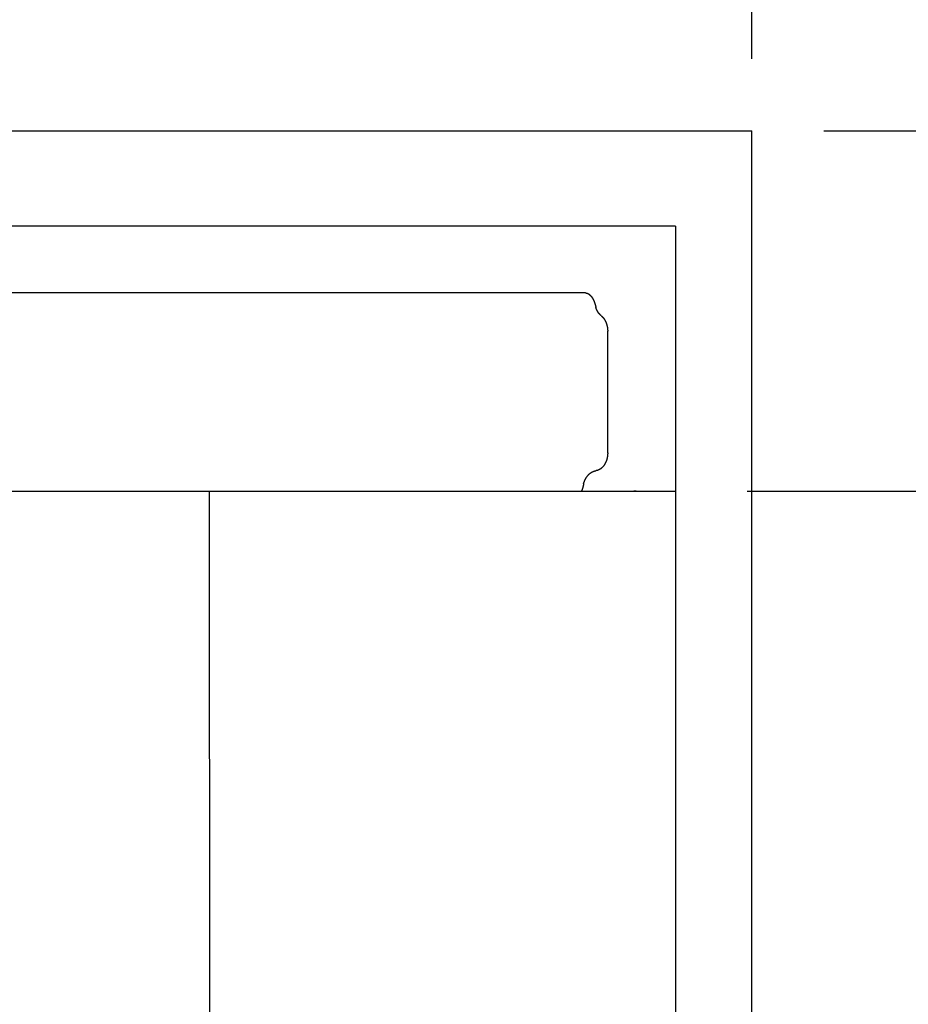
# Model space of a CAD drawing. Extents: x 715 to 7297, y 267 to 3409.
# Tile 68 of 70: x 6069 to 6316, y 2595 to 2868. Entities that reach past the tile are written whole.
import ezdxf

# ---------------------------------------------------------------- set-up
doc = ezdxf.new("R2010")
doc.units = 0
doc.layers.get('0').update_dxf_attribs({"linetype": 'CONTINUOUS'})
doc.layers.get('DEFPOINTS').update_dxf_attribs({"linetype": 'CONTINUOUS'})
doc.layers.add('4', color=3, linetype='CONTINUOUS')
doc.layers.add('5', color=3, linetype='CONTINUOUS')
doc.styles.get("Standard").update_dxf_attribs({"font": 'ISOCP.SHX'})
doc.dimstyles.get("Standard").update_dxf_attribs({"dimtxt": 2.5, "dimasz": 2.5, "dimexe": 1.25, "dimexo": 0.625, "dimtad": 1, "dimcen": 2.5, "dimazin": 3, "dimtfac": 1, "dimtmove": 0, "dimatfit": 3})

# ---------------------------------------------------------------- blocks, each defined once
blk = doc.blocks.new('*U14')
at = {"layer": '5', "color": 2}
blk.add_text('520', height=70, dxfattribs=at).set_placement((3599.25, 3337.67))
blk = doc.blocks.new('PUNKT')
at = {"layer": '4', "color": 0, "linetype": 'BYBLOCK'}
blk.add_line((-0.5, 0), (-1, 0), dxfattribs=at)
at = {"layer": '4', "color": 0, "linetype": 'BYBLOCK', "const_width": 0.5}
blk.add_lwpolyline([(-0.25, 0, 1), (0.25, 0, 1)], format="xyb", close=True, dxfattribs=at)
blk = doc.blocks.new('*D5')
at = {"layer": '5'}
for p, q in [((1072.73, 2857.27), (1072.73, 3347.3)), ((6272.78, 2857.27), (6272.78, 3347.3)), ((1112.73, 3307.3), (6232.78, 3307.3))]:
    blk.add_line(p, q, dxfattribs=at)
at = {"layer": 'DEFPOINTS', "color": 0}
for p in [(6272.78, 3307.3), (1072.73, 2837.27), (6272.78, 2837.27)]:
    blk.add_point(p, dxfattribs=at)
blk.add_blockref('*U14', (0, 0))
at = {"layer": '5', "xscale": 40, "yscale": 40, "zscale": 40, "rotation": 180}
blk.add_blockref('PUNKT', (1072.73, 3307.3), dxfattribs=at)
at = {"layer": '5', "xscale": 40, "yscale": 40, "zscale": 40}
blk.add_blockref('PUNKT', (6272.78, 3307.3), dxfattribs=at)
blk = doc.blocks.new('*U37')
at = {"layer": '5', "color": 2}
blk.add_text('150', height=70, dxfattribs=at).set_placement((5506.22, 3133.56))
blk = doc.blocks.new('*D7')
at = {"layer": '5'}
for p, q in [((4772.73, 2907.27), (4772.73, 3138.39)), ((6272.78, 2857.27), (6272.78, 3138.39)), ((4812.73, 3098.39), (6232.78, 3098.39))]:
    blk.add_line(p, q, dxfattribs=at)
at = {"layer": 'DEFPOINTS', "color": 0}
for p in [(6272.78, 3098.39), (4772.73, 2887.27), (6272.78, 2837.27)]:
    blk.add_point(p, dxfattribs=at)
blk.add_blockref('*U37', (0, 0))
at = {"layer": '5', "xscale": 40, "yscale": 40, "zscale": 40, "rotation": 180}
blk.add_blockref('PUNKT', (4772.73, 3098.39), dxfattribs=at)
at = {"layer": '5', "xscale": 40, "yscale": 40, "zscale": 40}
blk.add_blockref('PUNKT', (6272.78, 3098.39), dxfattribs=at)
blk = doc.blocks.new('*U18')
at = {"layer": '5', "color": 2}
blk.add_text('230', height=70, rotation=90, dxfattribs=at).set_placement((6502.54, 1514.63))
blk = doc.blocks.new('*D8')
at = {"layer": '5'}
for p, q in [((6271.5, 2737.27), (6572.55, 2737.27)), ((6532.55, 2697.27), (6532.55, 477.27)), ((6271.55, 437.27), (6572.55, 437.27))]:
    blk.add_line(p, q, dxfattribs=at)
at = {"layer": 'DEFPOINTS', "color": 0}
for p in [(6251.5, 2737.27), (6251.55, 437.27), (6532.55, 437.27)]:
    blk.add_point(p, dxfattribs=at)
blk.add_blockref('*U18', (0, 0))
at = {"layer": '5', "xscale": 40, "yscale": 40, "zscale": 40}
for p, rotation in [((6532.55, 2737.27), 90), ((6532.55, 437.27), 270)]:
    blk.add_blockref('PUNKT', p, dxfattribs=dict(at, rotation=rotation))
blk = doc.blocks.new('*U17')
at = {"layer": '5', "color": 2}
blk.add_text('250', height=70, rotation=90, dxfattribs=at).set_placement((6739.98, 1514.63))
blk = doc.blocks.new('*D9')
at = {"layer": '5'}
for p, q in [((6292.78, 2837.27), (6809.99, 2837.27)), ((6769.99, 377.27), (6769.99, 2797.27)), ((6292.78, 337.27), (6809.99, 337.27))]:
    blk.add_line(p, q, dxfattribs=at)
at = {"layer": 'DEFPOINTS', "color": 0}
for p in [(6272.78, 2837.27), (6769.99, 2837.27), (6272.78, 337.27)]:
    blk.add_point(p, dxfattribs=at)
blk.add_blockref('*U17', (0, 0))
at = {"layer": '5', "xscale": 40, "yscale": 40, "zscale": 40}
for p, rotation in [((6769.99, 2837.27), 90), ((6769.99, 337.27), 270)]:
    blk.add_blockref('PUNKT', p, dxfattribs=dict(at, rotation=rotation))

msp = doc.modelspace()

# ---------------------------------------------------------------- linework, layer by layer
for p, q in [((4772.73, 2837.271), (6272.775, 2837.271)), ((6272.775, 337.271), (6272.775, 2837.271)), ((6251.55, 2810.771), (4717.73, 2810.771)), ((6251.55, 2810.771), (6251.55, 363.771)), ((6226.567, 2792.271), (6017.518, 2792.271)), ((6232.722, 2747.881), (6232.722, 2781.611)), ((1171.672, 2737.271), (6251.505, 2737.271)), ((6123.183, 437.271), (6122.088, 2737.271)), ((6239.962, 2737.271), (6240.857, 2737.271)), ((6240.648, 2737.271), (6239.988, 2737.271))]:
    msp.add_line(p, q)
for points in [[(6226.57, 2792.27, 0), (6226.57, 2792.27, 0), (6226.57, 2792.27, 0), (6226.58, 2792.27, 0), (6226.58, 2792.27, 0), (6226.59, 2792.27, 0), (6226.59, 2792.27, 0), (6226.59, 2792.27, 0), (6226.6, 2792.27, 0), (6226.6, 2792.27, 0), (6226.6, 2792.27, 0), (6226.61, 2792.27, 0), (6226.61, 2792.27, 0), (6226.62, 2792.27, 0), (6226.62, 2792.27, 0), (6226.62, 2792.27, 0), (6226.63, 2792.27, 0), (6226.63, 2792.27, 0), (6226.63, 2792.27, 0), (6226.64, 2792.27, 0), (6226.64, 2792.27, 0), (6226.65, 2792.27, 0), (6226.65, 2792.27, 0), (6226.65, 2792.27, 0), (6226.66, 2792.27, 0), (6226.66, 2792.27, 0), (6226.66, 2792.27, 0), (6226.67, 2792.27, 0), (6226.67, 2792.27, 0), (6226.67, 2792.27, 0), (6226.68, 2792.27, 0), (6226.68, 2792.27, 0), (6226.69, 2792.27, 0), (6226.69, 2792.27, 0), (6226.69, 2792.27, 0), (6226.7, 2792.27, 0), (6226.7, 2792.27, 0), (6226.7, 2792.27, 0), (6226.71, 2792.27, 0), (6226.71, 2792.26, 0), (6226.71, 2792.26, 0), (6226.72, 2792.26, 0), (6226.72, 2792.26, 0), (6226.73, 2792.26, 0), (6226.73, 2792.26, 0), (6226.73, 2792.26, 0), (6226.74, 2792.26, 0), (6226.74, 2792.26, 0), (6226.74, 2792.26, 0), (6226.75, 2792.26, 0), (6226.75, 2792.26, 0), (6226.75, 2792.26, 0), (6226.76, 2792.26, 0), (6226.76, 2792.26, 0), (6226.77, 2792.26, 0), (6226.77, 2792.26, 0), (6226.77, 2792.26, 0), (6226.78, 2792.26, 0), (6226.78, 2792.26, 0), (6226.78, 2792.26, 0), (6226.79, 2792.26, 0), (6226.79, 2792.26, 0), (6226.79, 2792.25, 0), (6226.8, 2792.25, 0), (6226.8, 2792.25, 0), (6226.81, 2792.25, 0), (6226.81, 2792.25, 0), (6226.81, 2792.25, 0), (6226.82, 2792.25, 0), (6226.82, 2792.25, 0), (6226.82, 2792.25, 0), (6226.83, 2792.25, 0), (6226.83, 2792.25, 0), (6226.83, 2792.25, 0), (6226.84, 2792.25, 0), (6226.84, 2792.25, 0), (6226.84, 2792.25, 0), (6226.85, 2792.25, 0), (6226.85, 2792.25, 0), (6226.85, 2792.24, 0), (6226.86, 2792.24, 0), (6226.86, 2792.24, 0), (6226.87, 2792.24, 0), (6226.87, 2792.24, 0), (6226.87, 2792.24, 0), (6226.88, 2792.24, 0), (6226.88, 2792.24, 0), (6226.88, 2792.24, 0), (6226.89, 2792.24, 0), (6226.89, 2792.24, 0), (6226.89, 2792.24, 0), (6226.9, 2792.24, 0), (6226.9, 2792.24, 0), (6226.9, 2792.23, 0), (6226.91, 2792.23, 0), (6226.91, 2792.23, 0), (6226.91, 2792.23, 0), (6226.92, 2792.23, 0), (6226.92, 2792.23, 0), (6226.92, 2792.23, 0), (6226.93, 2792.23, 0), (6226.93, 2792.23, 0), (6226.94, 2792.23, 0), (6226.94, 2792.23, 0), (6226.94, 2792.23, 0), (6226.95, 2792.22, 0), (6226.95, 2792.22, 0), (6226.95, 2792.22, 0), (6226.96, 2792.22, 0), (6226.96, 2792.22, 0), (6226.96, 2792.22, 0), (6226.97, 2792.22, 0), (6226.97, 2792.22, 0), (6226.97, 2792.22, 0), (6226.98, 2792.22, 0), (6226.98, 2792.22, 0), (6226.98, 2792.21, 0), (6226.99, 2792.21, 0), (6226.99, 2792.21, 0), (6226.99, 2792.21, 0), (6227, 2792.21, 0), (6227, 2792.21, 0), (6227, 2792.21, 0), (6227.01, 2792.21, 0), (6227.01, 2792.21, 0), (6227.01, 2792.21, 0), (6227.02, 2792.2, 0), (6227.02, 2792.2, 0), (6227.02, 2792.2, 0), (6227.03, 2792.2, 0), (6227.03, 2792.2, 0), (6227.03, 2792.2, 0), (6227.04, 2792.2, 0), (6227.04, 2792.2, 0), (6227.04, 2792.2, 0), (6227.05, 2792.19, 0), (6227.05, 2792.19, 0), (6227.05, 2792.19, 0), (6227.06, 2792.19, 0), (6227.06, 2792.19, 0), (6227.06, 2792.19, 0), (6227.07, 2792.19, 0), (6227.07, 2792.19, 0), (6227.07, 2792.19, 0), (6227.08, 2792.18, 0), (6227.08, 2792.18, 0), (6227.08, 2792.18, 0), (6227.09, 2792.18, 0), (6227.09, 2792.18, 0), (6227.09, 2792.18, 0), (6227.1, 2792.18, 0), (6227.1, 2792.18, 0), (6227.1, 2792.17, 0), (6227.11, 2792.17, 0), (6227.11, 2792.17, 0), (6227.11, 2792.17, 0), (6227.12, 2792.17, 0), (6227.12, 2792.17, 0), (6227.12, 2792.17, 0), (6227.13, 2792.17, 0), (6227.13, 2792.16, 0), (6227.13, 2792.16, 0), (6227.14, 2792.16, 0), (6227.14, 2792.16, 0), (6227.14, 2792.16, 0), (6227.15, 2792.16, 0), (6227.15, 2792.16, 0), (6227.15, 2792.15, 0), (6227.16, 2792.15, 0), (6227.16, 2792.15, 0), (6227.16, 2792.15, 0), (6227.17, 2792.15, 0), (6227.17, 2792.15, 0), (6227.17, 2792.15, 0), (6227.18, 2792.14, 0), (6227.18, 2792.14, 0), (6227.18, 2792.14, 0), (6227.19, 2792.14, 0), (6227.19, 2792.14, 0), (6227.19, 2792.14, 0), (6227.19, 2792.14, 0), (6227.2, 2792.13, 0), (6227.2, 2792.13, 0), (6227.2, 2792.13, 0), (6227.21, 2792.13, 0), (6227.21, 2792.13, 0), (6227.21, 2792.13, 0), (6227.22, 2792.12, 0), (6227.22, 2792.12, 0), (6227.22, 2792.12, 0), (6227.23, 2792.12, 0), (6227.23, 2792.12, 0)], [(6227.23, 2792.12, 0), (6227.24, 2792.11, 0), (6227.24, 2792.11, 0), (6227.25, 2792.11, 0), (6227.26, 2792.1, 0), (6227.27, 2792.1, 0), (6227.27, 2792.1, 0), (6227.28, 2792.09, 0), (6227.29, 2792.09, 0), (6227.3, 2792.08, 0), (6227.3, 2792.08, 0), (6227.31, 2792.08, 0), (6227.32, 2792.07, 0), (6227.33, 2792.07, 0), (6227.33, 2792.06, 0), (6227.34, 2792.06, 0), (6227.35, 2792.05, 0), (6227.36, 2792.05, 0), (6227.36, 2792.04, 0), (6227.37, 2792.04, 0), (6227.38, 2792.04, 0), (6227.39, 2792.03, 0), (6227.39, 2792.03, 0), (6227.4, 2792.02, 0), (6227.41, 2792.02, 0), (6227.41, 2792.01, 0), (6227.42, 2792.01, 0), (6227.43, 2792, 0), (6227.44, 2792, 0), (6227.44, 2791.99, 0), (6227.45, 2791.99, 0), (6227.46, 2791.98, 0), (6227.47, 2791.98, 0), (6227.47, 2791.97, 0), (6227.48, 2791.97, 0), (6227.49, 2791.96, 0), (6227.5, 2791.96, 0), (6227.5, 2791.95, 0), (6227.51, 2791.95, 0), (6227.52, 2791.94, 0), (6227.53, 2791.94, 0), (6227.53, 2791.93, 0), (6227.54, 2791.93, 0), (6227.55, 2791.92, 0), (6227.56, 2791.91, 0), (6227.56, 2791.91, 0), (6227.57, 2791.9, 0), (6227.58, 2791.9, 0), (6227.59, 2791.89, 0), (6227.59, 2791.89, 0), (6227.6, 2791.88, 0), (6227.61, 2791.87, 0), (6227.62, 2791.87, 0), (6227.62, 2791.86, 0), (6227.63, 2791.86, 0), (6227.64, 2791.85, 0), (6227.64, 2791.84, 0), (6227.65, 2791.84, 0), (6227.66, 2791.83, 0), (6227.67, 2791.83, 0), (6227.67, 2791.82, 0), (6227.68, 2791.81, 0), (6227.69, 2791.81, 0), (6227.7, 2791.8, 0), (6227.7, 2791.79, 0), (6227.71, 2791.79, 0), (6227.72, 2791.78, 0), (6227.73, 2791.77, 0), (6227.73, 2791.77, 0), (6227.74, 2791.76, 0), (6227.75, 2791.75, 0), (6227.76, 2791.75, 0), (6227.76, 2791.74, 0), (6227.77, 2791.73, 0), (6227.78, 2791.73, 0), (6227.78, 2791.72, 0), (6227.79, 2791.71, 0), (6227.8, 2791.71, 0), (6227.81, 2791.7, 0), (6227.81, 2791.69, 0), (6227.82, 2791.69, 0), (6227.83, 2791.68, 0), (6227.84, 2791.67, 0), (6227.84, 2791.66, 0), (6227.85, 2791.66, 0), (6227.86, 2791.65, 0), (6227.86, 2791.64, 0), (6227.87, 2791.63, 0), (6227.88, 2791.63, 0), (6227.89, 2791.62, 0), (6227.89, 2791.61, 0), (6227.9, 2791.61, 0), (6227.91, 2791.6, 0), (6227.92, 2791.59, 0), (6227.92, 2791.58, 0), (6227.93, 2791.57, 0), (6227.94, 2791.57, 0), (6227.94, 2791.56, 0), (6227.95, 2791.55, 0), (6227.96, 2791.54, 0), (6227.97, 2791.54, 0), (6227.97, 2791.53, 0), (6227.98, 2791.52, 0), (6227.99, 2791.51, 0), (6227.99, 2791.5, 0), (6228, 2791.5, 0), (6228.01, 2791.49, 0), (6228.02, 2791.48, 0), (6228.02, 2791.47, 0), (6228.03, 2791.46, 0), (6228.04, 2791.46, 0), (6228.04, 2791.45, 0), (6228.05, 2791.44, 0), (6228.06, 2791.43, 0), (6228.06, 2791.42, 0), (6228.07, 2791.41, 0), (6228.08, 2791.41, 0), (6228.09, 2791.4, 0), (6228.09, 2791.39, 0), (6228.1, 2791.38, 0), (6228.11, 2791.37, 0), (6228.11, 2791.36, 0), (6228.12, 2791.35, 0), (6228.13, 2791.35, 0), (6228.13, 2791.34, 0), (6228.14, 2791.33, 0), (6228.15, 2791.32, 0), (6228.16, 2791.31, 0), (6228.16, 2791.3, 0), (6228.17, 2791.29, 0), (6228.18, 2791.28, 0), (6228.18, 2791.28, 0), (6228.19, 2791.27, 0), (6228.2, 2791.26, 0), (6228.2, 2791.25, 0), (6228.21, 2791.24, 0), (6228.22, 2791.23, 0), (6228.22, 2791.22, 0), (6228.23, 2791.21, 0), (6228.24, 2791.2, 0), (6228.25, 2791.19, 0), (6228.25, 2791.18, 0), (6228.26, 2791.17, 0), (6228.27, 2791.17, 0), (6228.27, 2791.16, 0), (6228.28, 2791.15, 0), (6228.29, 2791.14, 0), (6228.29, 2791.13, 0), (6228.3, 2791.12, 0), (6228.31, 2791.11, 0), (6228.31, 2791.1, 0), (6228.32, 2791.09, 0), (6228.33, 2791.08, 0), (6228.33, 2791.07, 0), (6228.34, 2791.06, 0), (6228.35, 2791.05, 0), (6228.35, 2791.04, 0), (6228.36, 2791.03, 0), (6228.37, 2791.02, 0), (6228.37, 2791.01, 0), (6228.38, 2791, 0), (6228.39, 2790.99, 0), (6228.39, 2790.98, 0), (6228.4, 2790.97, 0), (6228.41, 2790.96, 0), (6228.41, 2790.95, 0), (6228.42, 2790.94, 0), (6228.42, 2790.93, 0), (6228.43, 2790.92, 0), (6228.44, 2790.91, 0), (6228.44, 2790.9, 0), (6228.45, 2790.89, 0), (6228.46, 2790.88, 0), (6228.46, 2790.87, 0), (6228.47, 2790.86, 0), (6228.48, 2790.85, 0), (6228.48, 2790.84, 0), (6228.49, 2790.83, 0), (6228.5, 2790.82, 0), (6228.5, 2790.81, 0), (6228.51, 2790.79, 0), (6228.51, 2790.78, 0), (6228.52, 2790.77, 0), (6228.53, 2790.76, 0), (6228.53, 2790.75, 0), (6228.54, 2790.74, 0), (6228.55, 2790.73, 0), (6228.55, 2790.72, 0), (6228.56, 2790.71, 0), (6228.56, 2790.7, 0), (6228.57, 2790.69, 0), (6228.58, 2790.68, 0), (6228.58, 2790.67, 0), (6228.59, 2790.66, 0), (6228.59, 2790.64, 0), (6228.6, 2790.63, 0), (6228.61, 2790.62, 0), (6228.61, 2790.61, 0), (6228.62, 2790.6, 0), (6228.62, 2790.59, 0), (6228.63, 2790.58, 0), (6228.64, 2790.57, 0), (6228.64, 2790.56, 0), (6228.65, 2790.54, 0), (6228.65, 2790.53, 0), (6228.66, 2790.52, 0), (6228.67, 2790.51, 0), (6228.67, 2790.5, 0), (6228.68, 2790.49, 0), (6228.68, 2790.48, 0), (6228.69, 2790.47, 0), (6228.7, 2790.45, 0), (6228.7, 2790.44, 0), (6228.71, 2790.43, 0), (6228.71, 2790.42, 0), (6228.72, 2790.41, 0), (6228.72, 2790.4, 0), (6228.73, 2790.39, 0), (6228.74, 2790.37, 0), (6228.74, 2790.36, 0), (6228.75, 2790.35, 0), (6228.75, 2790.34, 0), (6228.76, 2790.33, 0), (6228.76, 2790.32, 0), (6228.77, 2790.3, 0), (6228.77, 2790.29, 0), (6228.78, 2790.28, 0), (6228.79, 2790.27, 0), (6228.79, 2790.26, 0), (6228.8, 2790.25, 0), (6228.8, 2790.23, 0), (6228.81, 2790.22, 0), (6228.81, 2790.21, 0), (6228.82, 2790.2, 0), (6228.82, 2790.19, 0), (6228.83, 2790.18, 0), (6228.84, 2790.16, 0), (6228.84, 2790.15, 0), (6228.85, 2790.14, 0), (6228.85, 2790.13, 0), (6228.86, 2790.12, 0), (6228.86, 2790.1, 0), (6228.87, 2790.09, 0), (6228.87, 2790.08, 0), (6228.88, 2790.07, 0), (6228.88, 2790.06, 0), (6228.89, 2790.04, 0), (6228.89, 2790.03, 0), (6228.9, 2790.02, 0), (6228.9, 2790.01, 0), (6228.91, 2789.99, 0), (6228.91, 2789.98, 0), (6228.92, 2789.97, 0), (6228.92, 2789.96, 0), (6228.93, 2789.95, 0), (6228.93, 2789.93, 0), (6228.94, 2789.92, 0), (6228.94, 2789.91, 0), (6228.95, 2789.9, 0), (6228.95, 2789.88, 0), (6228.96, 2789.87, 0), (6228.96, 2789.86, 0), (6228.97, 2789.85, 0), (6228.97, 2789.83, 0), (6228.98, 2789.82, 0), (6228.98, 2789.81, 0), (6228.99, 2789.8, 0), (6228.99, 2789.78, 0), (6229, 2789.77, 0), (6229, 2789.76, 0), (6229.01, 2789.75, 0), (6229.01, 2789.73, 0), (6229.02, 2789.72, 0), (6229.02, 2789.71, 0), (6229.03, 2789.7, 0), (6229.03, 2789.68, 0), (6229.04, 2789.67, 0), (6229.04, 2789.66, 0), (6229.05, 2789.65, 0), (6229.05, 2789.63, 0), (6229.06, 2789.62, 0), (6229.06, 2789.61, 0), (6229.06, 2789.59, 0), (6229.07, 2789.58, 0), (6229.07, 2789.57, 0), (6229.08, 2789.56, 0), (6229.08, 2789.54, 0), (6229.09, 2789.53, 0), (6229.09, 2789.52, 0), (6229.1, 2789.51, 0), (6229.1, 2789.49, 0), (6229.1, 2789.48, 0), (6229.11, 2789.47, 0), (6229.11, 2789.45, 0), (6229.12, 2789.44, 0), (6229.12, 2789.43, 0), (6229.13, 2789.41, 0), (6229.13, 2789.4, 0), (6229.13, 2789.39, 0), (6229.14, 2789.38, 0), (6229.14, 2789.36, 0), (6229.15, 2789.35, 0), (6229.15, 2789.34, 0), (6229.16, 2789.32, 0), (6229.16, 2789.31, 0), (6229.16, 2789.3, 0), (6229.17, 2789.29, 0), (6229.17, 2789.27, 0), (6229.18, 2789.26, 0), (6229.18, 2789.25, 0), (6229.18, 2789.23, 0), (6229.19, 2789.22, 0), (6229.19, 2789.21, 0), (6229.2, 2789.19, 0), (6229.2, 2789.18, 0), (6229.2, 2789.17, 0), (6229.21, 2789.16, 0), (6229.21, 2789.14, 0), (6229.22, 2789.13, 0), (6229.22, 2789.12, 0), (6229.22, 2789.1, 0), (6229.23, 2789.09, 0), (6229.23, 2789.08, 0), (6229.23, 2789.06, 0), (6229.24, 2789.05, 0), (6229.24, 2789.04, 0), (6229.25, 2789.02, 0), (6229.25, 2789.01, 0), (6229.25, 2789, 0), (6229.26, 2788.98, 0), (6229.26, 2788.97, 0), (6229.26, 2788.96, 0), (6229.27, 2788.94, 0), (6229.27, 2788.93, 0), (6229.27, 2788.92, 0), (6229.28, 2788.91, 0), (6229.28, 2788.89, 0), (6229.29, 2788.88, 0), (6229.29, 2788.87, 0), (6229.29, 2788.85, 0), (6229.3, 2788.84, 0), (6229.3, 2788.83, 0), (6229.3, 2788.81, 0), (6229.31, 2788.8, 0), (6229.31, 2788.79, 0), (6229.31, 2788.77, 0), (6229.32, 2788.76, 0), (6229.32, 2788.75, 0), (6229.32, 2788.73, 0), (6229.33, 2788.72, 0), (6229.33, 2788.71, 0), (6229.33, 2788.69, 0), (6229.34, 2788.68, 0), (6229.34, 2788.67, 0), (6229.34, 2788.66, 0), (6229.34, 2788.64, 0), (6229.35, 2788.63, 0), (6229.35, 2788.62, 0), (6229.35, 2788.6, 0), (6229.36, 2788.59, 0), (6229.36, 2788.58, 0), (6229.36, 2788.56, 0), (6229.37, 2788.55, 0), (6229.37, 2788.54, 0), (6229.37, 2788.52, 0), (6229.38, 2788.51, 0), (6229.38, 2788.5, 0), (6229.38, 2788.48, 0), (6229.38, 2788.47, 0), (6229.39, 2788.46, 0), (6229.39, 2788.44, 0), (6229.39, 2788.43, 0), (6229.4, 2788.42, 0), (6229.4, 2788.4, 0), (6229.4, 2788.39, 0), (6229.4, 2788.38, 0), (6229.41, 2788.36, 0), (6229.41, 2788.35, 0), (6229.41, 2788.34, 0), (6229.42, 2788.32, 0), (6229.42, 2788.31, 0), (6229.42, 2788.3, 0), (6229.42, 2788.28, 0), (6229.43, 2788.27, 0)], [(6230.92, 2785.94, 0), (6230.91, 2785.95, 0), (6230.89, 2785.97, 0), (6230.88, 2785.98, 0), (6230.86, 2785.99, 0), (6230.85, 2786, 0), (6230.83, 2786.02, 0), (6230.82, 2786.03, 0), (6230.8, 2786.04, 0), (6230.79, 2786.06, 0), (6230.77, 2786.07, 0), (6230.76, 2786.08, 0), (6230.74, 2786.1, 0), (6230.73, 2786.11, 0), (6230.71, 2786.13, 0), (6230.7, 2786.14, 0), (6230.68, 2786.15, 0), (6230.67, 2786.17, 0), (6230.65, 2786.18, 0), (6230.64, 2786.2, 0), (6230.62, 2786.21, 0), (6230.61, 2786.22, 0), (6230.6, 2786.24, 0), (6230.58, 2786.25, 0), (6230.57, 2786.27, 0), (6230.55, 2786.28, 0), (6230.54, 2786.3, 0), (6230.52, 2786.31, 0), (6230.51, 2786.33, 0), (6230.5, 2786.34, 0), (6230.48, 2786.36, 0), (6230.47, 2786.38, 0), (6230.45, 2786.39, 0), (6230.44, 2786.41, 0), (6230.43, 2786.42, 0), (6230.41, 2786.44, 0), (6230.4, 2786.45, 0), (6230.39, 2786.47, 0), (6230.37, 2786.49, 0), (6230.36, 2786.5, 0), (6230.34, 2786.52, 0), (6230.33, 2786.54, 0), (6230.32, 2786.55, 0), (6230.3, 2786.57, 0), (6230.29, 2786.59, 0), (6230.28, 2786.6, 0), (6230.27, 2786.62, 0), (6230.25, 2786.64, 0), (6230.24, 2786.65, 0), (6230.23, 2786.67, 0), (6230.21, 2786.69, 0), (6230.2, 2786.71, 0), (6230.19, 2786.72, 0), (6230.18, 2786.74, 0), (6230.16, 2786.76, 0), (6230.15, 2786.78, 0), (6230.14, 2786.79, 0), (6230.13, 2786.81, 0), (6230.11, 2786.83, 0), (6230.1, 2786.85, 0), (6230.09, 2786.87, 0), (6230.08, 2786.88, 0), (6230.06, 2786.9, 0), (6230.05, 2786.92, 0), (6230.04, 2786.94, 0), (6230.03, 2786.96, 0), (6230.02, 2786.98, 0), (6230.01, 2787, 0), (6229.99, 2787.01, 0), (6229.98, 2787.03, 0), (6229.97, 2787.05, 0), (6229.96, 2787.07, 0), (6229.95, 2787.09, 0), (6229.94, 2787.11, 0), (6229.92, 2787.13, 0), (6229.91, 2787.15, 0), (6229.9, 2787.17, 0), (6229.89, 2787.19, 0), (6229.88, 2787.21, 0), (6229.87, 2787.23, 0), (6229.86, 2787.25, 0), (6229.85, 2787.27, 0), (6229.84, 2787.29, 0), (6229.83, 2787.31, 0), (6229.82, 2787.33, 0), (6229.81, 2787.35, 0), (6229.8, 2787.37, 0), (6229.78, 2787.39, 0), (6229.77, 2787.41, 0), (6229.76, 2787.43, 0), (6229.75, 2787.45, 0), (6229.74, 2787.47, 0), (6229.73, 2787.49, 0), (6229.72, 2787.51, 0), (6229.71, 2787.53, 0), (6229.7, 2787.55, 0), (6229.7, 2787.57, 0), (6229.69, 2787.59, 0), (6229.68, 2787.61, 0), (6229.67, 2787.63, 0), (6229.66, 2787.66, 0), (6229.65, 2787.68, 0), (6229.64, 2787.7, 0), (6229.63, 2787.72, 0), (6229.62, 2787.74, 0), (6229.61, 2787.76, 0), (6229.6, 2787.78, 0), (6229.59, 2787.81, 0), (6229.58, 2787.83, 0), (6229.58, 2787.85, 0), (6229.57, 2787.87, 0), (6229.56, 2787.89, 0), (6229.55, 2787.91, 0), (6229.54, 2787.94, 0), (6229.53, 2787.96, 0), (6229.53, 2787.98, 0), (6229.52, 2788, 0), (6229.51, 2788.02, 0), (6229.5, 2788.05, 0), (6229.49, 2788.07, 0), (6229.49, 2788.09, 0), (6229.48, 2788.11, 0), (6229.47, 2788.14, 0), (6229.46, 2788.16, 0), (6229.46, 2788.18, 0), (6229.45, 2788.2, 0), (6229.44, 2788.23, 0), (6229.43, 2788.25, 0), (6229.43, 2788.27, 0)], [(6230.92, 2785.94, 0), (6230.95, 2785.92, 0), (6230.97, 2785.9, 0), (6231, 2785.88, 0), (6231.02, 2785.86, 0), (6231.05, 2785.84, 0), (6231.07, 2785.81, 0), (6231.1, 2785.79, 0), (6231.12, 2785.77, 0), (6231.15, 2785.75, 0), (6231.17, 2785.72, 0), (6231.2, 2785.7, 0), (6231.22, 2785.68, 0), (6231.24, 2785.65, 0), (6231.27, 2785.63, 0), (6231.29, 2785.6, 0), (6231.32, 2785.58, 0), (6231.34, 2785.55, 0), (6231.36, 2785.53, 0), (6231.38, 2785.5, 0), (6231.41, 2785.48, 0), (6231.43, 2785.45, 0), (6231.45, 2785.42, 0), (6231.47, 2785.4, 0), (6231.5, 2785.37, 0), (6231.52, 2785.34, 0), (6231.54, 2785.32, 0), (6231.56, 2785.29, 0), (6231.58, 2785.26, 0), (6231.61, 2785.23, 0), (6231.63, 2785.2, 0), (6231.65, 2785.18, 0), (6231.67, 2785.15, 0), (6231.69, 2785.12, 0), (6231.71, 2785.09, 0), (6231.73, 2785.06, 0), (6231.75, 2785.03, 0), (6231.77, 2785, 0), (6231.79, 2784.97, 0), (6231.81, 2784.94, 0), (6231.83, 2784.91, 0), (6231.85, 2784.88, 0), (6231.87, 2784.85, 0), (6231.89, 2784.81, 0), (6231.91, 2784.78, 0), (6231.92, 2784.75, 0), (6231.94, 2784.72, 0), (6231.96, 2784.69, 0), (6231.98, 2784.65, 0), (6232, 2784.62, 0), (6232.01, 2784.59, 0), (6232.03, 2784.56, 0), (6232.05, 2784.52, 0), (6232.07, 2784.49, 0), (6232.08, 2784.46, 0), (6232.1, 2784.42, 0), (6232.12, 2784.39, 0), (6232.13, 2784.35, 0), (6232.15, 2784.32, 0), (6232.16, 2784.29, 0), (6232.18, 2784.25, 0), (6232.2, 2784.22, 0), (6232.21, 2784.18, 0), (6232.23, 2784.15, 0), (6232.24, 2784.11, 0), (6232.26, 2784.08, 0), (6232.27, 2784.04, 0), (6232.28, 2784, 0), (6232.3, 2783.97, 0), (6232.31, 2783.93, 0), (6232.33, 2783.9, 0), (6232.34, 2783.86, 0), (6232.35, 2783.82, 0), (6232.36, 2783.79, 0), (6232.38, 2783.75, 0), (6232.39, 2783.71, 0), (6232.4, 2783.67, 0), (6232.41, 2783.64, 0), (6232.43, 2783.6, 0), (6232.44, 2783.56, 0), (6232.45, 2783.52, 0), (6232.46, 2783.49, 0), (6232.47, 2783.45, 0), (6232.48, 2783.41, 0), (6232.49, 2783.37, 0), (6232.5, 2783.33, 0), (6232.51, 2783.3, 0), (6232.52, 2783.26, 0), (6232.53, 2783.22, 0), (6232.54, 2783.18, 0), (6232.55, 2783.14, 0), (6232.56, 2783.1, 0), (6232.57, 2783.06, 0), (6232.58, 2783.02, 0), (6232.58, 2782.98, 0), (6232.59, 2782.94, 0), (6232.6, 2782.9, 0), (6232.61, 2782.87, 0), (6232.61, 2782.83, 0), (6232.62, 2782.79, 0), (6232.63, 2782.75, 0), (6232.63, 2782.71, 0), (6232.64, 2782.67, 0), (6232.65, 2782.63, 0), (6232.65, 2782.59, 0), (6232.66, 2782.55, 0), (6232.66, 2782.51, 0), (6232.67, 2782.47, 0), (6232.67, 2782.43, 0), (6232.68, 2782.38, 0), (6232.68, 2782.34, 0), (6232.69, 2782.3, 0), (6232.69, 2782.26, 0), (6232.7, 2782.22, 0), (6232.7, 2782.18, 0), (6232.7, 2782.14, 0), (6232.71, 2782.1, 0), (6232.71, 2782.06, 0), (6232.71, 2782.02, 0), (6232.71, 2781.98, 0), (6232.71, 2781.94, 0), (6232.72, 2781.9, 0), (6232.72, 2781.86, 0), (6232.72, 2781.82, 0), (6232.72, 2781.77, 0), (6232.72, 2781.73, 0), (6232.72, 2781.69, 0), (6232.72, 2781.65, 0), (6232.72, 2781.61, 0)], [(6232.72, 2747.88, 0), (6232.72, 2747.82, 0), (6232.72, 2747.77, 0), (6232.72, 2747.71, 0), (6232.72, 2747.65, 0), (6232.72, 2747.59, 0), (6232.71, 2747.54, 0), (6232.71, 2747.48, 0), (6232.71, 2747.42, 0), (6232.7, 2747.36, 0), (6232.7, 2747.31, 0), (6232.69, 2747.25, 0), (6232.69, 2747.19, 0), (6232.68, 2747.13, 0), (6232.68, 2747.08, 0), (6232.67, 2747.02, 0), (6232.66, 2746.96, 0), (6232.65, 2746.91, 0), (6232.65, 2746.85, 0), (6232.64, 2746.79, 0), (6232.63, 2746.74, 0), (6232.62, 2746.68, 0), (6232.61, 2746.63, 0), (6232.6, 2746.57, 0), (6232.59, 2746.51, 0), (6232.57, 2746.46, 0), (6232.56, 2746.4, 0), (6232.55, 2746.35, 0), (6232.54, 2746.29, 0), (6232.52, 2746.24, 0), (6232.51, 2746.18, 0), (6232.49, 2746.13, 0), (6232.48, 2746.08, 0), (6232.46, 2746.02, 0), (6232.45, 2745.97, 0), (6232.43, 2745.92, 0), (6232.42, 2745.86, 0), (6232.4, 2745.81, 0), (6232.38, 2745.76, 0), (6232.36, 2745.71, 0), (6232.35, 2745.65, 0), (6232.33, 2745.6, 0), (6232.31, 2745.55, 0), (6232.29, 2745.5, 0), (6232.27, 2745.45, 0), (6232.25, 2745.4, 0), (6232.23, 2745.35, 0), (6232.21, 2745.3, 0), (6232.18, 2745.25, 0), (6232.16, 2745.2, 0), (6232.14, 2745.15, 0), (6232.12, 2745.11, 0), (6232.09, 2745.06, 0), (6232.07, 2745.01, 0), (6232.05, 2744.96, 0), (6232.02, 2744.92, 0), (6232, 2744.87, 0), (6231.97, 2744.82, 0), (6231.95, 2744.78, 0), (6231.92, 2744.73, 0), (6231.89, 2744.69, 0), (6231.87, 2744.65, 0), (6231.84, 2744.6, 0), (6231.81, 2744.56, 0), (6231.79, 2744.52, 0), (6231.76, 2744.47, 0), (6231.73, 2744.43, 0), (6231.7, 2744.39, 0), (6231.67, 2744.35, 0), (6231.64, 2744.31, 0), (6231.61, 2744.27, 0), (6231.58, 2744.23, 0), (6231.55, 2744.19, 0), (6231.52, 2744.15, 0), (6231.49, 2744.11, 0), (6231.46, 2744.07, 0), (6231.43, 2744.04, 0), (6231.39, 2744, 0), (6231.36, 2743.96, 0), (6231.33, 2743.93, 0), (6231.3, 2743.89, 0), (6231.26, 2743.86, 0), (6231.23, 2743.83, 0), (6231.2, 2743.79, 0), (6231.16, 2743.76, 0), (6231.13, 2743.73, 0), (6231.09, 2743.69, 0), (6231.06, 2743.66, 0), (6231.02, 2743.63, 0), (6230.99, 2743.6, 0), (6230.95, 2743.57, 0), (6230.92, 2743.54, 0), (6230.88, 2743.52, 0), (6230.84, 2743.49, 0), (6230.81, 2743.46, 0), (6230.77, 2743.43, 0), (6230.73, 2743.41, 0), (6230.7, 2743.38, 0), (6230.66, 2743.36, 0), (6230.62, 2743.33, 0), (6230.58, 2743.31, 0), (6230.54, 2743.29, 0), (6230.51, 2743.26, 0), (6230.47, 2743.24, 0), (6230.43, 2743.22, 0), (6230.39, 2743.2, 0), (6230.35, 2743.18, 0), (6230.31, 2743.16, 0), (6230.27, 2743.14, 0), (6230.23, 2743.12, 0), (6230.19, 2743.11, 0), (6230.15, 2743.09, 0), (6230.11, 2743.07, 0), (6230.07, 2743.06, 0), (6230.03, 2743.04, 0), (6229.99, 2743.03, 0), (6229.95, 2743.02, 0), (6229.91, 2743, 0), (6229.87, 2742.99, 0), (6229.83, 2742.98, 0), (6229.79, 2742.97, 0), (6229.75, 2742.96, 0), (6229.71, 2742.95, 0), (6229.67, 2742.94, 0), (6229.63, 2742.93, 0), (6229.59, 2742.92, 0), (6229.55, 2742.92, 0), (6229.5, 2742.91, 0), (6229.46, 2742.9, 0)], [(6226.04, 2739.27, 0), (6226.05, 2739.32, 0), (6226.06, 2739.36, 0), (6226.08, 2739.41, 0), (6226.09, 2739.45, 0), (6226.1, 2739.5, 0), (6226.12, 2739.54, 0), (6226.13, 2739.59, 0), (6226.15, 2739.63, 0), (6226.16, 2739.68, 0), (6226.18, 2739.72, 0), (6226.19, 2739.77, 0), (6226.21, 2739.81, 0), (6226.23, 2739.86, 0), (6226.24, 2739.9, 0), (6226.26, 2739.94, 0), (6226.28, 2739.99, 0), (6226.29, 2740.03, 0), (6226.31, 2740.07, 0), (6226.33, 2740.12, 0), (6226.35, 2740.16, 0), (6226.36, 2740.2, 0), (6226.38, 2740.24, 0), (6226.4, 2740.28, 0), (6226.42, 2740.33, 0), (6226.44, 2740.37, 0), (6226.46, 2740.41, 0), (6226.48, 2740.45, 0), (6226.5, 2740.49, 0), (6226.52, 2740.53, 0), (6226.54, 2740.57, 0), (6226.56, 2740.61, 0), (6226.58, 2740.65, 0), (6226.6, 2740.69, 0), (6226.62, 2740.73, 0), (6226.65, 2740.77, 0), (6226.67, 2740.81, 0), (6226.69, 2740.84, 0), (6226.71, 2740.88, 0), (6226.74, 2740.92, 0), (6226.76, 2740.96, 0), (6226.78, 2741, 0), (6226.81, 2741.03, 0), (6226.83, 2741.07, 0), (6226.85, 2741.11, 0), (6226.88, 2741.14, 0), (6226.9, 2741.18, 0), (6226.93, 2741.21, 0), (6226.95, 2741.25, 0), (6226.98, 2741.28, 0), (6227, 2741.32, 0), (6227.03, 2741.35, 0), (6227.05, 2741.39, 0), (6227.08, 2741.42, 0), (6227.1, 2741.45, 0), (6227.13, 2741.49, 0), (6227.16, 2741.52, 0), (6227.18, 2741.55, 0), (6227.21, 2741.58, 0), (6227.24, 2741.61, 0), (6227.27, 2741.65, 0), (6227.29, 2741.68, 0), (6227.32, 2741.71, 0), (6227.35, 2741.74, 0), (6227.38, 2741.77, 0), (6227.41, 2741.8, 0), (6227.43, 2741.83, 0), (6227.46, 2741.86, 0), (6227.49, 2741.89, 0), (6227.52, 2741.91, 0), (6227.55, 2741.94, 0), (6227.58, 2741.97, 0), (6227.61, 2742, 0), (6227.64, 2742.02, 0), (6227.67, 2742.05, 0), (6227.7, 2742.08, 0), (6227.73, 2742.1, 0), (6227.76, 2742.13, 0), (6227.79, 2742.15, 0), (6227.82, 2742.18, 0), (6227.85, 2742.2, 0), (6227.88, 2742.23, 0), (6227.91, 2742.25, 0), (6227.94, 2742.27, 0), (6227.98, 2742.3, 0), (6228.01, 2742.32, 0), (6228.04, 2742.34, 0), (6228.07, 2742.36, 0), (6228.1, 2742.38, 0), (6228.13, 2742.4, 0), (6228.17, 2742.42, 0), (6228.2, 2742.44, 0), (6228.23, 2742.46, 0), (6228.26, 2742.48, 0), (6228.3, 2742.5, 0), (6228.33, 2742.52, 0), (6228.36, 2742.54, 0), (6228.4, 2742.56, 0), (6228.43, 2742.57, 0), (6228.46, 2742.59, 0), (6228.5, 2742.61, 0), (6228.53, 2742.62, 0), (6228.56, 2742.64, 0), (6228.6, 2742.66, 0), (6228.63, 2742.67, 0), (6228.66, 2742.68, 0), (6228.7, 2742.7, 0), (6228.73, 2742.71, 0), (6228.77, 2742.73, 0), (6228.8, 2742.74, 0), (6228.83, 2742.75, 0), (6228.87, 2742.76, 0), (6228.9, 2742.77, 0), (6228.94, 2742.79, 0), (6228.97, 2742.8, 0), (6229.01, 2742.81, 0), (6229.04, 2742.82, 0), (6229.08, 2742.83, 0), (6229.11, 2742.84, 0), (6229.15, 2742.84, 0), (6229.18, 2742.85, 0), (6229.22, 2742.86, 0), (6229.25, 2742.87, 0), (6229.29, 2742.87, 0), (6229.32, 2742.88, 0), (6229.36, 2742.89, 0), (6229.39, 2742.89, 0), (6229.43, 2742.9, 0), (6229.46, 2742.9, 0)], [(6226.04, 2739.27, 0), (6226.04, 2739.26, 0), (6226.03, 2739.25, 0), (6226.03, 2739.24, 0), (6226.03, 2739.23, 0), (6226.03, 2739.22, 0), (6226.03, 2739.21, 0), (6226.03, 2739.19, 0), (6226.02, 2739.18, 0), (6226.02, 2739.17, 0), (6226.02, 2739.16, 0), (6226.02, 2739.15, 0), (6226.02, 2739.14, 0), (6226.01, 2739.13, 0), (6226.01, 2739.12, 0), (6226.01, 2739.11, 0), (6226.01, 2739.1, 0), (6226, 2739.09, 0), (6226, 2739.08, 0), (6226, 2739.06, 0), (6226, 2739.05, 0), (6226, 2739.04, 0), (6225.99, 2739.03, 0), (6225.99, 2739.02, 0), (6225.99, 2739.01, 0), (6225.99, 2739, 0), (6225.99, 2738.99, 0), (6225.98, 2738.98, 0), (6225.98, 2738.97, 0), (6225.98, 2738.96, 0), (6225.98, 2738.95, 0), (6225.97, 2738.93, 0), (6225.97, 2738.92, 0), (6225.97, 2738.91, 0), (6225.97, 2738.9, 0), (6225.96, 2738.89, 0), (6225.96, 2738.88, 0), (6225.96, 2738.87, 0), (6225.96, 2738.86, 0), (6225.96, 2738.85, 0), (6225.95, 2738.84, 0), (6225.95, 2738.83, 0), (6225.95, 2738.82, 0), (6225.95, 2738.8, 0), (6225.94, 2738.79, 0), (6225.94, 2738.78, 0), (6225.94, 2738.77, 0), (6225.94, 2738.76, 0), (6225.93, 2738.75, 0), (6225.93, 2738.74, 0), (6225.93, 2738.73, 0), (6225.93, 2738.72, 0), (6225.92, 2738.71, 0), (6225.92, 2738.7, 0), (6225.92, 2738.69, 0), (6225.91, 2738.67, 0), (6225.91, 2738.66, 0), (6225.91, 2738.65, 0), (6225.91, 2738.64, 0), (6225.9, 2738.63, 0), (6225.9, 2738.62, 0), (6225.9, 2738.61, 0), (6225.9, 2738.6, 0), (6225.89, 2738.59, 0), (6225.89, 2738.58, 0), (6225.89, 2738.57, 0), (6225.89, 2738.56, 0), (6225.88, 2738.55, 0), (6225.88, 2738.53, 0), (6225.88, 2738.52, 0), (6225.87, 2738.51, 0), (6225.87, 2738.5, 0), (6225.87, 2738.49, 0), (6225.87, 2738.48, 0), (6225.86, 2738.47, 0), (6225.86, 2738.46, 0), (6225.86, 2738.45, 0), (6225.85, 2738.44, 0), (6225.85, 2738.43, 0), (6225.85, 2738.42, 0), (6225.84, 2738.41, 0), (6225.84, 2738.39, 0), (6225.84, 2738.38, 0), (6225.84, 2738.37, 0), (6225.83, 2738.36, 0), (6225.83, 2738.35, 0), (6225.83, 2738.34, 0), (6225.82, 2738.33, 0), (6225.82, 2738.32, 0), (6225.82, 2738.31, 0), (6225.81, 2738.3, 0), (6225.81, 2738.29, 0), (6225.81, 2738.28, 0), (6225.8, 2738.27, 0), (6225.8, 2738.26, 0), (6225.8, 2738.25, 0), (6225.8, 2738.23, 0), (6225.79, 2738.22, 0), (6225.79, 2738.21, 0), (6225.79, 2738.2, 0), (6225.78, 2738.19, 0), (6225.78, 2738.18, 0), (6225.78, 2738.17, 0), (6225.77, 2738.16, 0), (6225.77, 2738.15, 0), (6225.77, 2738.14, 0), (6225.76, 2738.13, 0), (6225.76, 2738.12, 0), (6225.76, 2738.11, 0), (6225.75, 2738.1, 0), (6225.75, 2738.09, 0), (6225.75, 2738.08, 0), (6225.74, 2738.07, 0), (6225.74, 2738.06, 0), (6225.74, 2738.05, 0), (6225.73, 2738.03, 0), (6225.73, 2738.02, 0), (6225.73, 2738.01, 0), (6225.72, 2738, 0), (6225.72, 2737.99, 0), (6225.71, 2737.98, 0), (6225.71, 2737.97, 0), (6225.71, 2737.96, 0), (6225.7, 2737.95, 0), (6225.7, 2737.94, 0), (6225.7, 2737.93, 0), (6225.69, 2737.92, 0), (6225.69, 2737.91, 0), (6225.69, 2737.9, 0), (6225.68, 2737.89, 0), (6225.68, 2737.88, 0), (6225.68, 2737.87, 0), (6225.67, 2737.86, 0), (6225.67, 2737.85, 0), (6225.66, 2737.84, 0), (6225.66, 2737.83, 0), (6225.66, 2737.82, 0), (6225.65, 2737.81, 0), (6225.65, 2737.8, 0), (6225.65, 2737.79, 0), (6225.64, 2737.78, 0), (6225.64, 2737.77, 0), (6225.63, 2737.76, 0), (6225.63, 2737.75, 0), (6225.63, 2737.74, 0), (6225.62, 2737.73, 0), (6225.62, 2737.72, 0), (6225.62, 2737.71, 0), (6225.61, 2737.7, 0), (6225.61, 2737.69, 0), (6225.6, 2737.68, 0), (6225.6, 2737.67, 0), (6225.6, 2737.65, 0), (6225.59, 2737.64, 0), (6225.59, 2737.63, 0), (6225.58, 2737.62, 0), (6225.58, 2737.61, 0), (6225.58, 2737.6, 0), (6225.57, 2737.59, 0), (6225.57, 2737.58, 0), (6225.56, 2737.57, 0), (6225.56, 2737.56, 0), (6225.56, 2737.55, 0), (6225.55, 2737.54, 0), (6225.55, 2737.53, 0), (6225.54, 2737.52, 0), (6225.54, 2737.52, 0), (6225.53, 2737.51, 0), (6225.53, 2737.5, 0), (6225.53, 2737.49, 0), (6225.52, 2737.48, 0), (6225.52, 2737.47, 0), (6225.51, 2737.46, 0), (6225.51, 2737.45, 0), (6225.51, 2737.44, 0), (6225.5, 2737.43, 0), (6225.5, 2737.42, 0), (6225.49, 2737.41, 0), (6225.49, 2737.4, 0), (6225.48, 2737.39, 0), (6225.48, 2737.38, 0), (6225.48, 2737.37, 0), (6225.47, 2737.36, 0), (6225.47, 2737.35, 0), (6225.46, 2737.34, 0), (6225.46, 2737.33, 0), (6225.45, 2737.32, 0), (6225.45, 2737.31, 0), (6225.45, 2737.3, 0), (6225.44, 2737.29, 0), (6225.44, 2737.28, 0), (6225.43, 2737.27, 0)]]:
    msp.add_polyline3d(points)

# ---------------------------------------------------------------- dimensions: what is measured, and where the dimension line sits
at = {"layer": '5'}
dim = msp.add_linear_dim(base=(6272.77502, 3307.2971), p1=(1072.73, 2837.27108), p2=(6272.77502, 2837.27108), dimstyle='Standard', override={"dimtad": 3}, dxfattribs=at)
dim.commit()
dim.dimension.update_dxf_attribs({"geometry": '*D5', "text_midpoint": (3672.77501, 3372.66694), "dimtype": 128})
dim = msp.add_linear_dim(base=(6272.77502, 3098.38591), p1=(4772.73, 2887.27108), p2=(6272.77502, 2837.27108), dimstyle='Standard', dxfattribs=at)
dim.commit()
dim.dimension.update_dxf_attribs({"geometry": '*D7', "text_midpoint": (5572.75251, 3168.56013), "dimtype": 128})
for base, p1, p2, picture, middle in [((6769.988, 2837.271), (6272.775, 337.271), (6272.775, 2837.271), '*D9', (6704.981, 1587.271)), ((6532.548, 437.271), (6251.505, 2737.271), (6251.55, 437.271), '*D8', (6467.541, 1587.271))]:
    dim = msp.add_linear_dim(base=base, p1=p1, p2=p2, angle=90, dimstyle='Standard', dxfattribs=at)
    dim.commit()
    dim.dimension.update_dxf_attribs({"geometry": picture, "text_midpoint": middle})

doc.saveas('drawing.dxf')
